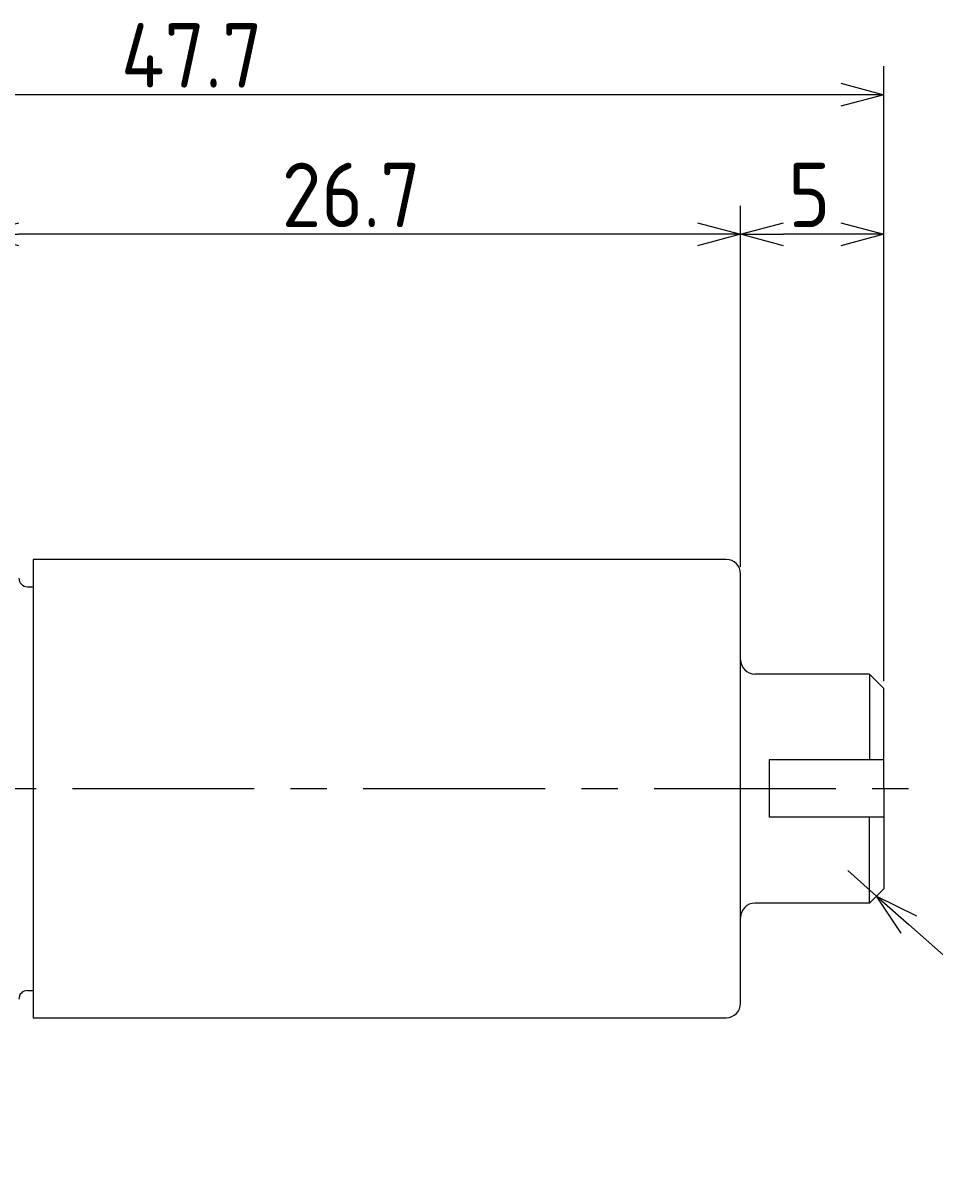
# Model space of a CAD drawing. Extents: x 213 to 384, y 65 to 182.
# Tile 9 of 10: x 294 to 326, y 142 to 182. Entities that reach past the tile are written whole.
import ezdxf

# ---------------------------------------------------------------- set-up
doc = ezdxf.new("R2010")
doc.units = 0
doc.header["$LTSCALE"] = 0.2
doc.linetypes.add('CENTER', pattern=[50.8, 31.75, -6.35, 6.35, -6.35])
doc.layers.get('0').update_dxf_attribs({"linetype": 'CONTINUOUS'})
doc.layers.get('DEFPOINTS').update_dxf_attribs({"linetype": 'CONTINUOUS'})
for name, color, linetype in [('18-0-CON', 3, 'CONTINUOUS'), ('18-2-CEN', 1, 'CENTER'), ('35-0-CON', 7, 'CONTINUOUS')]:
    doc.layers.add(name, color=color, linetype=linetype)
doc.styles.add('DIMENSION', font='isocp.shx', dxfattribs={"bigfont": 'bigfont.shx'})
doc.dimstyles.get("Standard").update_dxf_attribs({"dimtxt": 0.18, "dimasz": 0.18, "dimexe": 0.18, "dimexo": 0.0625, "dimgap": 0.09, "dimtad": 0, "dimtih": 1, "dimtoh": 1, "dimzin": 0, "dimcen": 0.09, "dimazin": 3, "dimtfac": 1, "dimtofl": 0, "dimtmove": 0, "dimatfit": 3})

# ---------------------------------------------------------------- blocks, each defined once
blk = doc.blocks.new('*U97')
at = {"layer": '18-0-CON', "color": 161, "style": 'DIMENSION'}
blk.add_text('C0.5(全周)', height=1.75, rotation=318.4431, dxfattribs=at).set_placement((327.149, 149.928))
blk = doc.blocks.new('_OPEN30')
at = {"color": 0, "linetype": 'BYBLOCK'}
for p, q in [((-1, 0.268), (0, 0)), ((0, 0), (-1, -0.268)), ((0, 0), (-1, 0))]:
    blk.add_line(p, q, dxfattribs=at)
blk = doc.blocks.new('*D38')
at = {"layer": '18-0-CON', "color": 161}
for p, q in [((323.273, 152.914), (324.282, 152.019)), ((334.249, 143.184), (325.405, 151.024))]:
    blk.add_line(p, q, dxfattribs=at)
at = {"layer": 'DEFPOINTS', "color": 0}
for p in [(323.273, 152.914), (324.282, 152.019)]:
    blk.add_point(p, dxfattribs=at)
at = {"layer": '18-0-CON', "color": 161, "xscale": 1.5, "yscale": 1.5, "zscale": 1.5, "rotation": 138.4431268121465}
blk.add_blockref('_OPEN30', (324.282, 152.019), dxfattribs=at)
at = {"layer": '18-0-CON'}
blk.add_blockref('*U97', (0, 0), dxfattribs=at)
blk = doc.blocks.new('*U107')
at = {"layer": '18-0-CON', "color": 161, "style": 'DIMENSION'}
blk.add_text('5', height=2.25, dxfattribs=at).set_placement((321.198, 175.376))
blk = doc.blocks.new('*D47')
at = {"layer": '18-0-CON', "color": 161}
for p, q in [((319.532, 163.519), (319.532, 176.126)), ((324.532, 159.519), (324.532, 176.126)), ((323.032, 175.126), (321.032, 175.126))]:
    blk.add_line(p, q, dxfattribs=at)
at = {"layer": 'DEFPOINTS', "color": 0}
for p in [(319.532, 175.126), (319.532, 163.269), (324.532, 159.269)]:
    blk.add_point(p, dxfattribs=at)
at = {"layer": '18-0-CON'}
blk.add_blockref('*U107', (0, 0), dxfattribs=at)
at = {"layer": '18-0-CON', "color": 161, "xscale": 1.5, "yscale": 1.5, "zscale": 1.5, "rotation": 180}
blk.add_blockref('_OPEN30', (319.532, 175.126), dxfattribs=at)
at = {"layer": '18-0-CON', "color": 161, "xscale": 1.5, "yscale": 1.5, "zscale": 1.5}
blk.add_blockref('_OPEN30', (324.532, 175.126), dxfattribs=at)
blk = doc.blocks.new('*U106')
at = {"layer": '18-0-CON', "color": 161, "style": 'DIMENSION'}
blk.add_text('26.7', height=2.25, dxfattribs=at).set_placement((303.506, 175.376))
blk = doc.blocks.new('*D48')
at = {"layer": '18-0-CON', "color": 161}
for p, q in [((292.822, 163.519), (292.822, 176.126)), ((319.532, 163.519), (319.532, 176.126)), ((318.032, 175.126), (294.322, 175.126))]:
    blk.add_line(p, q, dxfattribs=at)
at = {"layer": 'DEFPOINTS', "color": 0}
for p in [(292.822, 175.126), (292.822, 163.269), (319.532, 163.269)]:
    blk.add_point(p, dxfattribs=at)
at = {"layer": '18-0-CON'}
blk.add_blockref('*U106', (0, 0), dxfattribs=at)
at = {"layer": '18-0-CON', "color": 161, "xscale": 1.5, "yscale": 1.5, "zscale": 1.5, "rotation": 180}
blk.add_blockref('_OPEN30', (292.822, 175.126), dxfattribs=at)
at = {"layer": '18-0-CON', "color": 161, "xscale": 1.5, "yscale": 1.5, "zscale": 1.5}
blk.add_blockref('_OPEN30', (319.532, 175.126), dxfattribs=at)
blk = doc.blocks.new('*U103')
at = {"layer": '18-0-CON', "color": 161, "style": 'DIMENSION'}
blk.add_text('47.7', height=2.25, dxfattribs=at).set_placement((297.89, 180.25))
blk = doc.blocks.new('*D50')
at = {"layer": '18-0-CON', "color": 161}
for p, q in [((276.872, 159.072), (276.872, 181)), ((324.532, 159.519), (324.532, 181)), ((323.032, 180), (278.372, 180))]:
    blk.add_line(p, q, dxfattribs=at)
at = {"layer": 'DEFPOINTS', "color": 0}
for p in [(276.872, 180), (324.532, 159.269), (276.872, 158.822)]:
    blk.add_point(p, dxfattribs=at)
at = {"layer": '18-0-CON'}
blk.add_blockref('*U103', (0, 0), dxfattribs=at)
at = {"layer": '18-0-CON', "color": 161, "xscale": 1.5, "yscale": 1.5, "zscale": 1.5, "rotation": 180}
blk.add_blockref('_OPEN30', (276.872, 180), dxfattribs=at)
at = {"layer": '18-0-CON', "color": 161, "xscale": 1.5, "yscale": 1.5, "zscale": 1.5}
blk.add_blockref('_OPEN30', (324.532, 180), dxfattribs=at)

msp = doc.modelspace()

# ---------------------------------------------------------------- linework, layer by layer
at = {"layer": '18-2-CEN'}
msp.add_line((275.872, 155.769), (325.872, 155.769), dxfattribs=at)
at = {"layer": '35-0-CON'}
for p, q in [((294.822, 163.769), (294.822, 147.769)), ((319.032, 163.769), (294.822, 163.769)), ((319.532, 148.269), (319.532, 163.269)), ((294.622, 162.819), (294.822, 162.819)), ((324.032, 159.769), (320.032, 159.769)), ((324.032, 159.769), (324.532, 159.269)), ((324.032, 159.769), (324.032, 156.769)), ((324.532, 155.769), (324.532, 159.269)), ((324.532, 156.769), (320.532, 156.769)), ((320.532, 156.769), (320.532, 154.769)), ((324.532, 155.769), (324.532, 152.269)), ((324.532, 154.769), (320.532, 154.769)), ((324.032, 151.769), (324.032, 154.769)), ((324.032, 151.769), (324.532, 152.269)), ((324.032, 151.769), (320.032, 151.769)), ((294.622, 148.719), (294.822, 148.719)), ((294.822, 147.769), (319.032, 147.769))]:
    msp.add_line(p, q, dxfattribs=at)
for centre, radius, start, end in [((319.032, 163.269), 0.5, 0, 90), ((294.622, 163.119), 0.3, 180, 270), ((320.032, 160.269), 0.5, 180, 270), ((320.032, 151.269), 0.5, 90, 180), ((294.622, 148.419), 0.3, 90, 180), ((319.032, 148.269), 0.5, 270, 0)]:
    msp.add_arc(centre, radius, start, end, dxfattribs=at)

# ---------------------------------------------------------------- dimensions: what is measured, and where the dimension line sits
at = {"layer": '18-0-CON'}
for base, p1, p2, override, picture, middle in [((276.872, 180), (324.532, 159.269), (276.872, 158.822), {"dimscale": 0.5, "dimdec": 1}, '*D50', (300.702, 181.375)), ((292.822, 175.126), (319.532, 163.269), (292.822, 163.269), {"dimscale": 0.5, "dimdec": 1}, '*D48', (306.177, 176.502)), ((319.532, 175.126), (324.532, 159.269), (319.532, 163.269), {"dimscale": 0.5}, '*D47', (322.032, 176.501))]:
    dim = msp.add_linear_dim(base=base, p1=p1, p2=p2, dimstyle='Standard', override=override, dxfattribs=at)
    dim.commit()
    dim.dimension.update_dxf_attribs({"geometry": picture, "text_midpoint": middle})
dim = msp.add_radius_dim(center=(323.273, 152.914), mpoint=(324.282, 152.019), text='C0.5(全周)', dimstyle='Standard', override={"dimscale": 0.5, "dimtxt": 3.5}, dxfattribs=at)
dim.commit()
dim.dimension.update_dxf_attribs({"geometry": '*D38', "text_midpoint": (330.561, 146.453), "dimtype": 132})

doc.saveas('drawing.dxf')
